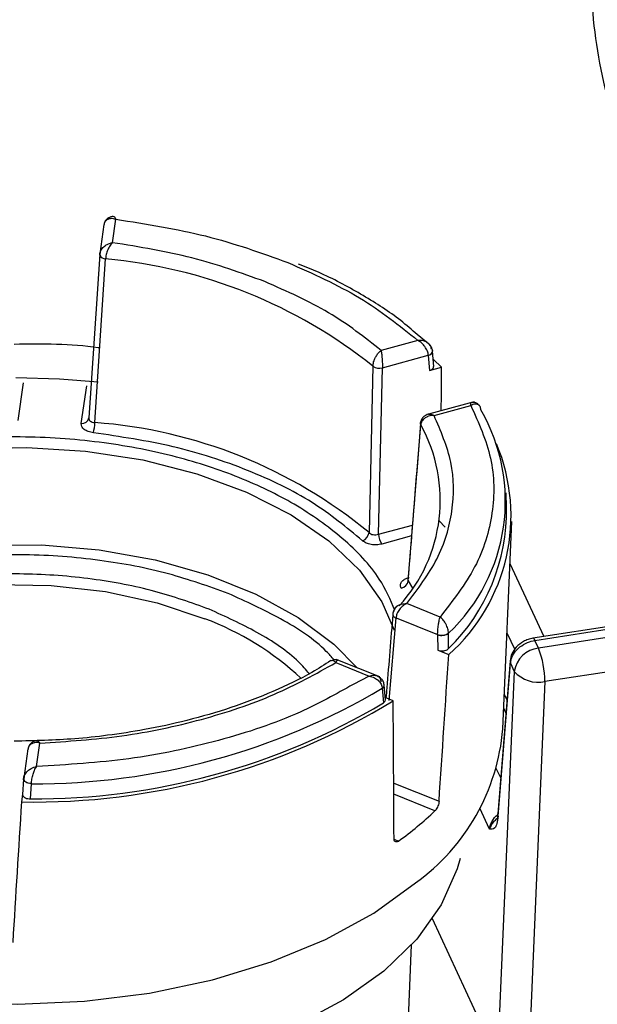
# Model space of a CAD drawing. Header units: inches. Extents: x 0.6 to 33.8, y 0 to 21.7.
# Tile 154 of 210: x 24.486 to 24.712, y 13.433 to 13.818. Entities that reach past the tile are written whole.
import ezdxf

# ---------------------------------------------------------------- set-up
doc = ezdxf.new("R2010")
doc.units = ezdxf.units.IN
doc.header["$MEASUREMENT"] = 0

msp = doc.modelspace()

# ---------------------------------------------------------------- linework, layer by layer
at = {"color": 7, "linetype": 'Continuous'}
for p, q in [((24.5185976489, 13.7383580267), (24.5169300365, 13.7268653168)), ((24.521948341, 13.7311973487), (24.5232757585, 13.7403455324)), ((24.5169079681, 13.7266404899), (24.5126333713, 13.6625792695)), ((24.5171269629, 13.7276517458), (24.5169150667, 13.7263390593)), ((24.5150016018, 13.6607670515), (24.5192154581, 13.7248355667)), ((24.6456986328, 13.6916368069), (24.6405485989, 13.6959074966)), ((24.6415198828, 13.6929237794), (24.6271324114, 13.6890133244)), ((24.6276757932, 13.6822171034), (24.6456276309, 13.6870963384)), ((24.6456276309, 13.6870963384), (24.645629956, 13.6870677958)), ((24.645629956, 13.6870677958), (24.6460547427, 13.6811373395)), ((24.6473191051, 13.688692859), (24.6473121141, 13.6887786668)), ((24.6477458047, 13.6827260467), (24.6473171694, 13.6887101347)), ((24.6239405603, 13.6828356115), (24.6224102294, 13.6176908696)), ((24.6476094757, 13.6854260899), (24.6508161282, 13.6824314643)), ((24.6261785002, 13.6170420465), (24.6276757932, 13.6822171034)), ((24.6460547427, 13.6811373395), (24.6508161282, 13.6824314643)), ((24.4869131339, 13.6763058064), (24.4847852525, 13.6616410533)), ((24.509694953, 13.6604365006), (24.5118228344, 13.6751012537)), ((24.6636326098, 13.6689347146), (24.6456459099, 13.6640460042)), ((24.6478812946, 13.6635721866), (24.662268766, 13.6674826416)), ((24.6662431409, 13.6657870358), (24.6662460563, 13.6657187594)), ((24.5126429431, 13.6622165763), (24.5125404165, 13.6620960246)), ((24.6378039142, 13.5988159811), (24.6426839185, 13.659853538)), ((24.676320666, 13.6275304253), (24.6760741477, 13.6332929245)), ((24.6499173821, 13.6222679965), (24.6522813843, 13.6197704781)), ((24.6748181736, 13.5408809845), (24.6782885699, 13.6220033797)), ((24.6261785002, 13.6170420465), (24.6393930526, 13.620633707)), ((24.6390496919, 13.616374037), (24.6274345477, 13.613217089)), ((24.6775855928, 13.605570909), (24.6908467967, 13.5770000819)), ((24.6378039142, 13.5988159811), (24.6393968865, 13.5959759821)), ((24.6502504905, 13.584656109), (24.6371904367, 13.5898938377)), ((24.6303195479, 13.5520065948), (24.6329794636, 13.5843200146)), ((24.6329794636, 13.5843200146), (24.649275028, 13.5777846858)), ((24.7357156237, 13.5839405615), (24.6866363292, 13.5763487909)), ((24.6873886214, 13.5755037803), (24.7364679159, 13.583095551)), ((24.737875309, 13.5800633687), (24.6887960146, 13.5724715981)), ((24.649275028, 13.5777846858), (24.6492754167, 13.5777552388)), ((24.6492754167, 13.5777552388), (24.6493041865, 13.5716736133)), ((24.6535606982, 13.5783832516), (24.6535630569, 13.5783111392)), ((24.6535886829, 13.5722703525), (24.6535630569, 13.5783111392)), ((24.6764285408, 13.5785241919), (24.6794951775, 13.5719172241)), ((24.6865889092, 13.5763359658), (24.6866363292, 13.5763487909)), ((24.6887960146, 13.5724715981), (24.6873886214, 13.5755037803)), ((24.6493041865, 13.5716736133), (24.6536262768, 13.5699402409)), ((24.6266177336, 13.5611782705), (24.609547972, 13.5680240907)), ((24.6776730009, 13.5674752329), (24.6728458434, 13.5076756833)), ((24.6093990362, 13.5667999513), (24.62245909, 13.5615622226)), ((24.6793018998, 13.5633868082), (24.6727174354, 13.4117197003)), ((24.6730040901, 13.5067557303), (24.6778312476, 13.56655528)), ((24.6778312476, 13.56655528), (24.6793018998, 13.5633868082)), ((24.7404192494, 13.5669663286), (24.691339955, 13.559374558)), ((24.62245909, 13.5615622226), (24.6161979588, 13.5582874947)), ((24.6276195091, 13.5567527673), (24.6276153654, 13.5568233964)), ((24.6276195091, 13.5567527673), (24.6280745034, 13.5510687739)), ((24.6283551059, 13.5580324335), (24.628348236, 13.5581105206)), ((24.6288149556, 13.552232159), (24.6283553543, 13.5580292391)), ((24.691339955, 13.559374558), (24.6847554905, 13.40770745)), ((24.6318702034, 13.5518615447), (24.6287449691, 13.5531149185)), ((24.675398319, 13.5544421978), (24.6764398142, 13.5521983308)), ((24.6760335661, 13.5471656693), (24.6751669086, 13.5490328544)), ((24.4888026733, 13.5330195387), (24.4871350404, 13.5215266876)), ((24.4921966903, 13.5261574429), (24.4935241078, 13.5353056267)), ((24.6739786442, 13.5217089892), (24.6722619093, 13.5254076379)), ((24.4871034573, 13.5212001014), (24.4867027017, 13.5151695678)), ((24.4897529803, 13.513473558), (24.4901523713, 13.5193897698)), ((24.4901542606, 13.5194620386), (24.4901523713, 13.5193897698)), ((24.632080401, 13.5196534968), (24.6498390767, 13.5125313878)), ((24.4867155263, 13.5153172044), (24.4862762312, 13.5122897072)), ((24.6482525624, 13.5088100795), (24.6321075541, 13.5152850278)), ((24.6696015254, 13.5015997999), (24.6657505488, 13.5098966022)), ((24.6724502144, 13.5056690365), (24.6728604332, 13.5060368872)), ((24.6322297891, 13.4976650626), (24.6339906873, 13.4969588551)), ((24.6727174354, 13.4117197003), (24.6472713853, 13.4665423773)), ((24.6229586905, 13.0802227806), (24.6390470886, 13.4562978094))]:
    msp.add_line(p, q, dxfattribs=at)
at = {"color": 7, "linetype": 'Continuous', "flags": 128}
for points in [[(24.5169150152, 13.7263393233), (24.5169124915, 13.7263527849), (24.5169079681, 13.7266404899)], [(24.6472531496, 13.6890300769), (24.6472893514, 13.6889145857), (24.6473124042, 13.6887754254)], [(24.4840011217, 13.678426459), (24.501212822, 13.6779500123), (24.5163013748, 13.6767857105)], [(24.6425504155, 13.6604771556), (24.6425513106, 13.660487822), (24.6426121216, 13.6607604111)], [(24.6426839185, 13.659853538), (24.6425706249, 13.6601694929), (24.6425504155, 13.6604771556)], [(24.3346467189, 13.5795177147), (24.3359534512, 13.5831903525), (24.3428134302, 13.595962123), (24.3529701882, 13.607979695), (24.3661856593, 13.6189613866), (24.3821500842, 13.6286497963), (24.4004892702, 13.6368178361), (24.4207733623, 13.6432740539), (24.4425269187, 13.6478671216), (24.4652400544, 13.6504893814), (24.4883803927, 13.6510793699), (24.5114055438, 13.6496232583), (24.5337758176, 13.6461551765), (24.5549668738, 13.6407564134), (24.5744820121, 13.6335535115), (24.5918638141, 13.6247153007), (24.6067048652, 13.6144489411), (24.6186573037, 13.6029950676), (24.6274409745, 13.5906221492), (24.6322677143, 13.5795735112)], [(24.3545844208, 13.5706176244), (24.3573363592, 13.5732011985), (24.3711244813, 13.5837704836), (24.3875457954, 13.5930008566), (24.4062153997, 13.6006759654), (24.4266956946, 13.6066159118), (24.4485066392, 13.6106814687), (24.4711370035, 13.6127773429), (24.494056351, 13.6128544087), (24.5167274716, 13.6109108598), (24.5386189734, 13.6069922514), (24.5592177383, 13.6011904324), (24.5780409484, 13.5936413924), (24.5946474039, 13.5845220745), (24.6086478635, 13.5740462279), (24.6179015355, 13.5646738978)], [(24.3711950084, 13.5606992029), (24.3825992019, 13.5700370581), (24.3976728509, 13.5789660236), (24.4150867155, 13.5863409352), (24.4343657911, 13.5919606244), (24.4549841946, 13.5956718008), (24.4763795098, 13.5973732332), (24.4979681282, 13.5970185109), (24.5191611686, 13.5946173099), (24.5393805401, 13.5902351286), (24.5580747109, 13.5839915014)], [(24.6776730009, 13.5674752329), (24.6776769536, 13.5671402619), (24.6778312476, 13.56655528)], [(24.4901523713, 13.5193897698), (24.4895333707, 13.5194426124), (24.488937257, 13.5195648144), (24.4883904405, 13.5197509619), (24.4879171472, 13.5199928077), (24.487538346, 13.5202796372), (24.487270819, 13.5205987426), (24.487126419, 13.5209359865), (24.4871034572, 13.5212000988)], [(24.4901542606, 13.5194620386), (24.4895356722, 13.5195152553), (24.4889399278, 13.5196358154), (24.4883933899, 13.5198183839), (24.4879202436, 13.5200548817), (24.4875414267, 13.5203348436), (24.4872737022, 13.5206458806), (24.4871289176, 13.520974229), (24.4871057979, 13.5212352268)], [(24.6730040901, 13.5067557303), (24.6728497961, 13.5073407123), (24.6728458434, 13.5076756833)], [(24.6580532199, 13.490072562), (24.6569373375, 13.4860487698), (24.6507106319, 13.4719811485), (24.6410793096, 13.4585682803), (24.6282394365, 13.4460832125), (24.6124523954, 13.4347801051), (24.594039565, 13.4248890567), (24.5733757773, 13.4166114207), (24.5508816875, 13.4101157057), (24.5270152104, 13.4055341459), (24.5022621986, 13.4029600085), (24.4771265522, 13.4024456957), (24.4521199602, 13.4040016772), (24.427751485, 13.4075962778), (24.4045171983, 13.4131563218), (24.3828900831, 13.4205686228)], [(24.3570216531, 13.4606526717), (24.3637847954, 13.4573738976), (24.3852400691, 13.4487692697), (24.4085251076, 13.4419313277), (24.4332061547, 13.4369874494), (24.4588234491, 13.4340297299), (24.4848997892, 13.433113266), (24.510949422, 13.4342551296), (24.5364870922, 13.43743405), (24.5610370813, 13.4425908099), (24.5841420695, 13.4496293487), (24.6053716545, 13.4584185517), (24.6243303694, 13.4687946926), (24.6406650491, 13.4805644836)]]:
    msp.add_lwpolyline(points, dxfattribs=at)
at = {"color": 7, "linetype": 'Continuous'}
for centre, radius, start, end in [((24.5192063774, 13.7273331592), 0.0024976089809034, 203.4478956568, 270.2083141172), ((24.5018917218, 13.530075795), 0.1955287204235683, 51.3765772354, 84.9169606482), ((24.6453612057, 13.6890484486), 0.0019702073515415, 277.7717461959, 352.0345527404), ((24.6454034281, 13.6889933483), 0.0019388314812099, 276.7096102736, 351.1197126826), ((24.6265103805, 13.6867670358), 0.0046968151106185, 236.8289006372, 284.3667820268), ((24.6045373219, 13.6300488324), 0.071276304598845, 313.4583071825, 30.0294980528), ((24.5100670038, 13.6630124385), 0.0026026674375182, 261.7814253, 350.4195264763), ((24.5000887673, 13.6608984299), 0.0149134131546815, 344.0972105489, 359.4952513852), ((24.5012110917, 13.4709334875), 0.1903338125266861, 50.4485062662, 85.8450315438), ((24.5893645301, 13.630312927), 0.0609557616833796, 317.4253448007, 28.9878257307), ((24.6053175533, 13.6242916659), 0.0727173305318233, 311.6313873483, 22.8013101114), ((24.6003499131, 13.6264764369), 0.0759780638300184, 314.4841861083, 0.7948481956), ((24.6185782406, 13.618140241), 0.0038582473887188, 290.0026402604, 353.3115610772), ((24.6332523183, 13.617246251), 0.0070767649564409, 181.6535352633, 214.7049697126), ((24.634461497, 13.5993152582), 0.0033795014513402, 279.3983338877, 351.5042011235), ((24.5179297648, 13.4769871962), 0.1142870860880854, 47.0766240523, 69.4353496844), ((24.6332277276, 13.5857744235), 0.0014754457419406, 165.3945725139, 260.3131132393), ((24.6508457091, 13.5821805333), 0.004668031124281, 250.3376731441, 305.5640944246), ((24.6508996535, 13.5820407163), 0.0045829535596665, 249.2428140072, 305.5317741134), ((24.6863775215, 13.5753610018), 0.0010211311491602, 8.0376570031, 75.3181198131), ((24.6900022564, 13.5617076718), 0.0108313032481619, 96.3940809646, 171.0816807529), ((24.6538399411, 13.5588862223), 0.0375031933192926, 0.7460795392, 21.2381851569), ((24.6887805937, 13.5717608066), 0.0126479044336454, 221.4591454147, 281.6746818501), ((24.4914156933, 13.7863099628), 0.2669231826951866, 269.7288235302, 300.6820464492), ((24.6268870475, 13.5580856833), 0.0014573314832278, 299.9842122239, 2.8126773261), ((24.6268706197, 13.5580347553), 0.001484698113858, 300.2918716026, 359.8096571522), ((24.4913050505, 13.7814104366), 0.2691677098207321, 268.9294894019, 301.4813805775), ((24.4914054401, 13.7806498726), 0.2671814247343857, 269.6456356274, 300.765234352), ((24.5922555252, 13.5478030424), 0.0828523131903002, 305.7526310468, 355.2075261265), ((24.55439631, 13.6072505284), 0.136012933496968, 305.8169170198, 313.6343740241)]:
    msp.add_arc(centre, radius, start, end, dxfattribs=at)
for centre, major_axis, ratio, start_param, end_param in [((24.3904673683, 16.8433654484), (-0.1372872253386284, 5.276484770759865), 0.0421622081, 4.064933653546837, 4.068965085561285), ((24.608030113, 16.8328448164), (0.1841250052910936, 5.26096758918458), 0.0386311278, 4.030742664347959, 4.044731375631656), ((24.3589020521, 16.6258262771), (-0.1904807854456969, 4.950319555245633), 0.0398545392, 4.026897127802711, 4.040885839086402), ((24.7010288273, 16.7188149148), (0.3269501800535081, 5.09116549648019), 0.0022245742, 2.252262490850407, 2.266251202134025)]:
    msp.add_ellipse(centre, major_axis=major_axis, ratio=ratio, start_param=start_param, end_param=end_param, dxfattribs=at)
for points, knots in [([(24.77178915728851, 13.68492137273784), (24.7624954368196, 13.6966727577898), (24.7438337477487, 13.72026941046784), (24.72472181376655, 13.75780899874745), (24.71248280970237, 13.79643126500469), (24.7081729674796, 13.835615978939), (24.7109844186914, 13.87470967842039), (24.71920375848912, 13.90021254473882), (24.72329707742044, 13.91291324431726)], [0, 0, 0, 0, 0.1654255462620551, 0.3321726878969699, 0.4999999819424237, 0.6678157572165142, 0.8345687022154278, 1, 1, 1, 1]), ([(24.52327575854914, 13.74034553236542), (24.52260789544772, 13.74049015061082), (24.52145895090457, 13.74073894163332), (24.52020536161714, 13.74042688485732), (24.51944466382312, 13.73995432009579), (24.51897032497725, 13.73941384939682), (24.51865933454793, 13.73878067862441), (24.51859551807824, 13.73829371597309), (24.51856424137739, 13.73805505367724)], [0, 0, 0, 0, 0.290447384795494, 0.4996651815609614, 0.6332734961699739, 0.7607478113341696, 0.8827415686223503, 1, 1, 1, 1]), ([(24.52259132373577, 13.74136997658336), (24.52232250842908, 13.74138744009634), (24.52170472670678, 13.74142757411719), (24.52082903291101, 13.74120795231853), (24.52009063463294, 13.74080516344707), (24.51953947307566, 13.74033662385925), (24.51907166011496, 13.73973646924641), (24.51888514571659, 13.73925998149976), (24.51879201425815, 13.73902205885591)], [0, 0, 0, 0, 0.1774679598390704, 0.4078505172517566, 0.544359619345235, 0.6921873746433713, 0.8463012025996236, 1, 1, 1, 1]), ([(24.52255260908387, 13.74132893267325), (24.52263520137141, 13.74132687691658), (24.52286054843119, 13.74132126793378), (24.52311473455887, 13.74072393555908), (24.52327575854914, 13.74034553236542)], [0, 0, 0, 0, 0.3665114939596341, 1, 1, 1, 1]), ([(24.51690796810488, 13.72664048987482), (24.5170088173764, 13.72715733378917), (24.51716339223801, 13.72794951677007), (24.51783900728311, 13.72894491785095), (24.5186338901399, 13.72977865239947), (24.51964913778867, 13.73046652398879), (24.52083126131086, 13.7309749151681), (24.52155827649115, 13.7311196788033), (24.52194834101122, 13.73119734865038)], [0, 0, 0, 0, 0.2400486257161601, 0.3679301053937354, 0.5012095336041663, 0.7076129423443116, 0.8431259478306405, 1, 1, 1, 1]), ([(24.52194834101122, 13.73119734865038), (24.52173434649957, 13.73097741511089), (24.52133648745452, 13.73056851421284), (24.52069864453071, 13.72963128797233), (24.52014049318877, 13.72858955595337), (24.51971681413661, 13.72747149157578), (24.51935460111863, 13.72623301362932), (24.51927038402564, 13.72538720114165), (24.51921545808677, 13.72483556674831)], [0, 0, 0, 0, 0.1581939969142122, 0.294114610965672, 0.498783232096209, 0.6321948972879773, 0.7601194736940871, 1, 1, 1, 1]), ([(24.64054859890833, 13.69590749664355), (24.63840206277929, 13.69775627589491), (24.63206614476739, 13.70321330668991), (24.61930837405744, 13.71115283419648), (24.60614946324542, 13.7183076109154), (24.59745904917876, 13.7217455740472), (24.59485025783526, 13.72277762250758)], [0, 0, 0, 0, 0.1748634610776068, 0.5161434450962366, 0.8547502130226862, 1, 1, 1, 1]), ([(24.4833742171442, 13.6915089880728), (24.49451754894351, 13.69164124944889), (24.50588144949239, 13.69177612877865), (24.51671794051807, 13.69009329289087), (24.51692827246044, 13.69006062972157)], [0, 0, 0, 0, 0.9805904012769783, 1, 1, 1, 1]), ([(24.64562763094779, 13.6870963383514), (24.64560000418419, 13.68735857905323), (24.64554363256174, 13.68789367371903), (24.64527168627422, 13.68876055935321), (24.64486036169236, 13.68965622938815), (24.64420235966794, 13.69069780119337), (24.64309550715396, 13.69195660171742), (24.64209913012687, 13.69256821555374), (24.64151988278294, 13.69292377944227)], [0, 0, 0, 0, 0.117238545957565, 0.239221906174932, 0.3666950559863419, 0.5003110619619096, 0.7095040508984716, 1, 1, 1, 1]), ([(24.64585147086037, 13.69161629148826), (24.64561854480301, 13.69180842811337), (24.64501798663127, 13.69230381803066), (24.64356588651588, 13.69290842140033), (24.64226961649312, 13.69291815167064), (24.64151988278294, 13.69292377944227)], [0, 0, 0, 0, 0.2108171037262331, 0.5435541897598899, 1, 1, 1, 1]), ([(24.6468725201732, 13.6895382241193), (24.6468360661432, 13.68978470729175), (24.6467617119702, 13.69028745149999), (24.64641482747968, 13.69100205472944), (24.64604195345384, 13.69140860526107), (24.64585147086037, 13.69161629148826)], [0, 0, 0, 0, 0.3199528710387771, 0.6525981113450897, 1, 1, 1, 1]), ([(24.64730340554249, 13.68854226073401), (24.64726763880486, 13.68888942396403), (24.6472001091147, 13.6895448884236), (24.64674508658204, 13.69062461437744), (24.64620603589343, 13.69122548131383), (24.64587532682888, 13.69159411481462)], [0, 0, 0, 0, 0.3032407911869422, 0.5725363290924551, 1, 1, 1, 1]), ([(24.62394056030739, 13.68283561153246), (24.62400417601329, 13.68338376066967), (24.62410172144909, 13.6842242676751), (24.6245323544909, 13.68543543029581), (24.62503834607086, 13.68652046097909), (24.62567312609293, 13.68753136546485), (24.62642271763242, 13.68842368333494), (24.62688419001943, 13.68880709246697), (24.62713241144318, 13.68901332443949)], [0, 0, 0, 0, 0.239879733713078, 0.3678206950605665, 0.501259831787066, 0.7058763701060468, 0.8417938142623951, 1, 1, 1, 1]), ([(24.62713241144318, 13.68901332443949), (24.62717605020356, 13.68876178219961), (24.62725738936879, 13.68829292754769), (24.62739011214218, 13.68725736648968), (24.62748959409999, 13.68612248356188), (24.62757804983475, 13.6849344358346), (24.62765101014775, 13.68363871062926), (24.6276660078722, 13.68277841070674), (24.62767579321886, 13.682217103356)], [0, 0, 0, 0, 0.1568347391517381, 0.2923274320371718, 0.4987471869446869, 0.6320244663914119, 0.7599123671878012, 1, 1, 1, 1]), ([(24.64605474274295, 13.68113733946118), (24.64634179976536, 13.6812359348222), (24.64691592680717, 13.68143313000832), (24.64748529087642, 13.68191527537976), (24.64776965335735, 13.68238679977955), (24.64771818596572, 13.68268026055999), (24.64770017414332, 13.68278296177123)], [0, 0, 0, 0, 0.2827229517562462, 0.5654587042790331, 0.8479254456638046, 1, 1, 1, 1]), ([(24.66226876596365, 13.6674826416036), (24.66533786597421, 13.6606560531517), (24.67153644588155, 13.64686857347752), (24.67163290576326, 13.62532597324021), (24.66532961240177, 13.60409284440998), (24.65524411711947, 13.59109281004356), (24.65025049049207, 13.58465610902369)], [0, 0, 0, 0, 0.2475647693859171, 0.500000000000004, 0.7524352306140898, 1, 1, 1, 1]), ([(24.66226876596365, 13.6674826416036), (24.66225446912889, 13.66784307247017), (24.66222987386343, 13.66846313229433), (24.66222474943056, 13.66863230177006), (24.66221786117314, 13.6685323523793), (24.66221773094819, 13.66853046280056)], [0, 0, 0, 0, 0.5766314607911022, 0.991996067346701, 1, 1, 1, 1]), ([(24.66584358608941, 13.66713227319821), (24.66571854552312, 13.66731084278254), (24.66546974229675, 13.66766615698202), (24.66483893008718, 13.66820766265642), (24.66398141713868, 13.66860918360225), (24.66300518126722, 13.66871387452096), (24.66246220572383, 13.66860121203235), (24.66222283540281, 13.66855154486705)], [0, 0, 0, 0, 0.1524274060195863, 0.3032970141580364, 0.5820602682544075, 0.8157516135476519, 0.9999999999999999, 0.9999999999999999, 0.9999999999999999, 0.9999999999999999]), ([(24.66588685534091, 13.66706305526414), (24.66576317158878, 13.66723224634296), (24.66550991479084, 13.66757868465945), (24.66485887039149, 13.66794429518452), (24.66380957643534, 13.66810012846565), (24.66283341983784, 13.66770892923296), (24.66226876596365, 13.6674826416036)], [0, 0, 0, 0, 0.1675465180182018, 0.3430708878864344, 0.6200019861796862, 1, 1, 1, 1]), ([(24.63719043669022, 13.58989383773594), (24.64152543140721, 13.59563950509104), (24.65027550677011, 13.60723698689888), (24.65578112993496, 13.6260925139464), (24.65578604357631, 13.64521403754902), (24.65050008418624, 13.65749025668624), (24.64788129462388, 13.66357218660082)], [0, 0, 0, 0, 0.2477118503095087, 0.4999999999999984, 0.75228814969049, 1, 1, 1, 1]), ([(24.64563671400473, 13.66404353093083), (24.64535738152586, 13.66395177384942), (24.64473246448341, 13.66374649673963), (24.64375924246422, 13.66309447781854), (24.64305460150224, 13.66220938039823), (24.64266188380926, 13.66127531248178), (24.64258786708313, 13.66074464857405), (24.64255023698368, 13.66047485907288)], [0, 0, 0, 0, 0.1832448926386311, 0.40995181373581, 0.6872789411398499, 0.8410126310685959, 1, 1, 1, 1]), ([(24.64788129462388, 13.66357218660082), (24.64747592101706, 13.66355868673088), (24.64672224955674, 13.66353358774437), (24.64550485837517, 13.66321470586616), (24.64445915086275, 13.66270753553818), (24.64364312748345, 13.66200266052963), (24.64294729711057, 13.66111682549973), (24.64278788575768, 13.66035221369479), (24.64268391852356, 13.65985353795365)], [0, 0, 0, 0, 0.1581939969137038, 0.294114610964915, 0.4987832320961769, 0.6321948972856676, 0.7601194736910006, 1, 1, 1, 1]), ([(24.64565660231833, 13.66400217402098), (24.64588317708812, 13.66405670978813), (24.64631012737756, 13.66415947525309), (24.64708053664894, 13.66398447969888), (24.64760168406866, 13.66371615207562), (24.64788129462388, 13.66357218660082)], [0, 0, 0, 0, 0.3438623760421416, 0.6479633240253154, 1, 1, 1, 1]), ([(24.66624314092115, 13.66578703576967), (24.66621851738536, 13.66602364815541), (24.66616829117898, 13.6665062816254), (24.66598187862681, 13.6668750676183), (24.66588685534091, 13.66706305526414)], [0, 0, 0, 0, 0.4902527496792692, 1, 1, 1, 1]), ([(24.5144314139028, 13.65681206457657), (24.51374117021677, 13.65693627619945), (24.51236321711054, 13.65718424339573), (24.51076775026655, 13.65805957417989), (24.50974739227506, 13.65918566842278), (24.50971245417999, 13.66001904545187), (24.50969495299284, 13.66043650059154)], [0, 0, 0, 0, 0.2504002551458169, 0.4998811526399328, 0.7494805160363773, 1, 1, 1, 1]), ([(24.51263337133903, 13.66257926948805), (24.51264125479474, 13.66235853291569), (24.51265699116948, 13.6619179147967), (24.51316582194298, 13.66134291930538), (24.51396674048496, 13.6609162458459), (24.51465642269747, 13.66081681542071), (24.51500160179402, 13.66076705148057)], [0, 0, 0, 0, 0.250439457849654, 0.4999088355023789, 0.7497093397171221, 1, 1, 1, 1]), ([(24.64258505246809, 13.66041950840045), (24.64185320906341, 13.65126428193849), (24.6402247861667, 13.63089301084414), (24.63857931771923, 13.61051770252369), (24.63767335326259, 13.59929943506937)], [0, 0, 0, 0, 0.4494185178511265, 0.9999999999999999, 0.9999999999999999, 0.9999999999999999, 0.9999999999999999]), ([(24.61989800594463, 13.61451473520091), (24.61364665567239, 13.61968096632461), (24.60100854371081, 13.63012533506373), (24.57540938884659, 13.64251450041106), (24.54636445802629, 13.65204032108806), (24.52499945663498, 13.65523288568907), (24.5144314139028, 13.65681206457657)], [0, 0, 0, 0, 0.2473213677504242, 0.5, 0.752678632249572, 1, 1, 1, 1]), ([(24.63257058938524, 13.58728449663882), (24.63078071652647, 13.59141486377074), (24.62646666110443, 13.60137011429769), (24.61285480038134, 13.6155092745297), (24.59413056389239, 13.62892177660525), (24.57195339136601, 13.63964859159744), (24.54681667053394, 13.64787981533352), (24.51848921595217, 13.65342936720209), (24.48761564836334, 13.65574552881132), (24.45592997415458, 13.65436791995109), (24.42537927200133, 13.64928098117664), (24.39792083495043, 13.64086196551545), (24.37447132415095, 13.6300591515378), (24.36256827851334, 13.62121102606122), (24.35678981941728, 13.61691561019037)], [0, 0, 0, 0, 0.0624789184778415, 0.1505903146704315, 0.2351847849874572, 0.3149984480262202, 0.3948121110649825, 0.4794065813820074, 0.5675179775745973, 0.6574992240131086, 0.7474804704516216, 0.8355918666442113, 0.9201863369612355, 1, 1, 1, 1]), ([(24.62241022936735, 13.61769086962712), (24.62263092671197, 13.61751346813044), (24.62307146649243, 13.61715935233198), (24.6240610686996, 13.61686844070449), (24.6251549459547, 13.61680099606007), (24.62583709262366, 13.61696164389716), (24.62617850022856, 13.61704204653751)], [0, 0, 0, 0, 0.2504394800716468, 0.499908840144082, 0.7497093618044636, 1, 1, 1, 1]), ([(24.62743454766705, 13.6132170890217), (24.62675113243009, 13.6130808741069), (24.62538681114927, 13.61280894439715), (24.62320302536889, 13.61296778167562), (24.62122483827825, 13.6135253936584), (24.6203408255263, 13.61418455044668), (24.61989800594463, 13.61451473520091)], [0, 0, 0, 0, 0.2504002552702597, 0.4998811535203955, 0.749480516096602, 1, 1, 1, 1]), ([(24.56719631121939, 13.59389820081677), (24.55957368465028, 13.59662058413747), (24.5438718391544, 13.6022284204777), (24.51675022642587, 13.60736618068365), (24.48742686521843, 13.60960951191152), (24.4572558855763, 13.60829144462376), (24.42823178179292, 13.60343999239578), (24.40196342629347, 13.59548156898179), (24.38015200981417, 13.58501929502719), (24.36562644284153, 13.5757413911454), (24.35994928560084, 13.56967995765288), (24.35852892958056, 13.56816346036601)], [0, 0, 0, 0, 0.1121556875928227, 0.231029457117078, 0.3548452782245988, 0.4812886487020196, 0.6077320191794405, 0.7315478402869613, 0.8504216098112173, 0.9625772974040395, 1, 1, 1, 1]), ([(24.55975836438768, 13.58771747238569), (24.55281286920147, 13.59019802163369), (24.53850584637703, 13.5953077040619), (24.51379357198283, 13.59998904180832), (24.48707481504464, 13.60203318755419), (24.45958497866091, 13.60083184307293), (24.43313548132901, 13.59641271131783), (24.40921384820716, 13.58915636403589), (24.38929355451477, 13.57964061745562), (24.37543597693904, 13.57065397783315), (24.36978623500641, 13.56454439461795), (24.36797850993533, 13.5625895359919)], [0, 0, 0, 0, 0.1104603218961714, 0.227537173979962, 0.3494813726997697, 0.4740134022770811, 0.5985454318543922, 0.7204896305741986, 0.8375664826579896, 0.9480268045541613, 1, 1, 1, 1]), ([(24.63501336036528, 13.59598112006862), (24.63485457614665, 13.59638831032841), (24.63453759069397, 13.59720119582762), (24.6350529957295, 13.59843650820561), (24.6362321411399, 13.59950967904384), (24.63746487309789, 13.59994383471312), (24.63808237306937, 13.60016131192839)], [0, 0, 0, 0, 0.2504002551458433, 0.4998811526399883, 0.7494805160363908, 1, 1, 1, 1]), ([(24.63805956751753, 13.60015183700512), (24.63799473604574, 13.60009833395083), (24.63772111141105, 13.59987252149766), (24.63757831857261, 13.59938518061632), (24.63772866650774, 13.59900583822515), (24.63780391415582, 13.59881598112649)], [0, 0, 0, 0, 0.1342746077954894, 0.566713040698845, 1, 1, 1, 1]), ([(24.608742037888, 13.56787369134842), (24.60775184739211, 13.56899926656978), (24.60246868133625, 13.57500477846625), (24.58863692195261, 13.58411792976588), (24.57420327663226, 13.59070192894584), (24.56719631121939, 13.59389820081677)], [0, 0, 0, 0, 0.1060896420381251, 0.5660417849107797, 1, 1, 1, 1]), ([(24.59899767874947, 13.56249078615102), (24.59766199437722, 13.56403033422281), (24.59245656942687, 13.57003025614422), (24.57932803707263, 13.57881721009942), (24.56615389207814, 13.58480879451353), (24.55975836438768, 13.58771747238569)], [0, 0, 0, 0, 0.1508145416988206, 0.5877539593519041, 1, 1, 1, 1]), ([(24.63279971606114, 13.58833310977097), (24.63254427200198, 13.58799588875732), (24.63198599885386, 13.58725889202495), (24.63181472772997, 13.58635347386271), (24.63172182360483, 13.58586233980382)], [0, 0, 0, 0, 0.4575610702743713, 1, 1, 1, 1]), ([(24.63203970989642, 13.58649668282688), (24.63214399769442, 13.58698813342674), (24.63230390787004, 13.58774170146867), (24.63298383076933, 13.58858826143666), (24.63345674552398, 13.58893244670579), (24.63369817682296, 13.58910815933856)], [0, 0, 0, 0, 0.4785536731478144, 0.7337924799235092, 1, 1, 1, 1]), ([(24.63719043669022, 13.58989383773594), (24.6368659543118, 13.5897358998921), (24.63626114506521, 13.58944151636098), (24.63527795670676, 13.58868941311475), (24.63442153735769, 13.58780681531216), (24.63375964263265, 13.58680989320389), (24.63319517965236, 13.5856779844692), (24.63306463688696, 13.5848561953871), (24.6329794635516, 13.58432001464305)], [0, 0, 0, 0, 0.1568347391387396, 0.2923274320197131, 0.4987471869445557, 0.6320244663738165, 0.7599123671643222, 1, 1, 1, 1]), ([(24.63369817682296, 13.58910815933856), (24.63412144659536, 13.58932736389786), (24.6348258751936, 13.58969217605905), (24.63604362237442, 13.58992152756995), (24.63678932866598, 13.58990352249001), (24.63719043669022, 13.58989383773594)], [0, 0, 0, 0, 0.4102668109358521, 0.6827883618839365, 1, 1, 1, 1]), ([(24.63172579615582, 13.58561885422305), (24.63094289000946, 13.57605397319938), (24.63005264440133, 13.56517770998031), (24.62915440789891, 13.55430509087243), (24.62904610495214, 13.55299414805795)], [0, 0, 0, 0, 0.87942713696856, 0.9999999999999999, 0.9999999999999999, 0.9999999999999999, 0.9999999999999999]), ([(24.64927502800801, 13.57778468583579), (24.64928120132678, 13.57805407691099), (24.64929379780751, 13.57860376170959), (24.64935745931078, 13.57954006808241), (24.64945745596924, 13.58053950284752), (24.64961919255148, 13.5817464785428), (24.64986731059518, 13.5832914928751), (24.65010962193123, 13.58415443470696), (24.65025049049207, 13.58465610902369)], [0, 0, 0, 0, 0.1172385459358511, 0.2392219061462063, 0.3666950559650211, 0.5003110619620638, 0.7095040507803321, 0.9999999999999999, 0.9999999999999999, 0.9999999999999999, 0.9999999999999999]), ([(24.65356069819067, 13.5783832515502), (24.6535390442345, 13.57864932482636), (24.65349487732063, 13.57919202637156), (24.6532783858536, 13.58009083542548), (24.65294665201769, 13.58103076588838), (24.65241143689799, 13.58214451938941), (24.65153767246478, 13.58353213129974), (24.650722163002, 13.58424424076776), (24.65025049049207, 13.58465610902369)], [0, 0, 0, 0, 0.1173613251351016, 0.2393783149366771, 0.3668081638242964, 0.5002958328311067, 0.7109822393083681, 1, 1, 1, 1]), ([(24.6866383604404, 13.57634909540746), (24.68598913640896, 13.57621110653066), (24.68471860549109, 13.5759410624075), (24.68239759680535, 13.5748797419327), (24.68003391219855, 13.57303796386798), (24.67821557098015, 13.57034640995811), (24.67785232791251, 13.56844687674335), (24.67768022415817, 13.56754688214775)], [0, 0, 0, 0, 0.1464635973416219, 0.2866291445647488, 0.5477946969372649, 0.7857461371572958, 1, 1, 1, 1]), ([(24.67783124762, 13.56655527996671), (24.67792356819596, 13.56717462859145), (24.678103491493, 13.56838167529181), (24.67894761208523, 13.57011967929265), (24.68008431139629, 13.57165008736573), (24.68184049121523, 13.57329602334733), (24.68430576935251, 13.57479899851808), (24.68641066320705, 13.57528020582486), (24.68738862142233, 13.57550378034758)], [0, 0, 0, 0, 0.1524927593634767, 0.297192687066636, 0.434095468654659, 0.5631972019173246, 0.7970563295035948, 0.9999999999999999, 0.9999999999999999, 0.9999999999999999, 0.9999999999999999]), ([(24.64930418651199, 13.57167361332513), (24.64959508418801, 13.57157983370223), (24.65017689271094, 13.57139227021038), (24.65119296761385, 13.57134215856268), (24.65216620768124, 13.57147757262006), (24.65303213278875, 13.57178945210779), (24.65340287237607, 13.57210979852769), (24.65358868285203, 13.57227035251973)], [0, 0, 0, 0, 0.1999171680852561, 0.399843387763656, 0.5995793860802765, 0.7993137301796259, 1, 1, 1, 1]), ([(24.60742061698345, 13.56760537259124), (24.60501055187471, 13.56604529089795), (24.59817484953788, 13.56162040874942), (24.58503570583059, 13.55539934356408), (24.56862952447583, 13.54906501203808), (24.55166462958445, 13.54412085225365), (24.53541687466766, 13.5405947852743), (24.52065568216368, 13.53832369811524), (24.50366810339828, 13.53649347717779), (24.49138277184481, 13.53621682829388), (24.4834660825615, 13.53603855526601)], [0, 0, 0, 0, 0.0785413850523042, 0.2227680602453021, 0.3650441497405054, 0.5031349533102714, 0.6301609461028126, 0.7369577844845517, 0.8304951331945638, 1, 1, 1, 1]), ([(24.61031317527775, 13.5677172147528), (24.6101117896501, 13.56778393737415), (24.60969143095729, 13.56792320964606), (24.60900061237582, 13.56794928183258), (24.60828079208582, 13.56782516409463), (24.60784452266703, 13.56759313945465), (24.60762409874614, 13.56747590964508)], [0, 0, 0, 0, 0.2268613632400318, 0.4735350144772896, 0.7340050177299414, 1, 1, 1, 1]), ([(24.60939903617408, 13.56679995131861), (24.609207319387, 13.56698638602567), (24.60885087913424, 13.56733300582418), (24.60827620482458, 13.56759804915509), (24.60788673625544, 13.5676564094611), (24.60770006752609, 13.56750757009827), (24.60768304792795, 13.56749399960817)], [0, 0, 0, 0, 0.3046198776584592, 0.5663499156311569, 0.9604617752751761, 1, 1, 1, 1]), ([(24.61035146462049, 13.56769589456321), (24.6103500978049, 13.56769749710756), (24.61025149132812, 13.56781310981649), (24.61004284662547, 13.56770684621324), (24.6097134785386, 13.56738433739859), (24.60950883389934, 13.56700400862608), (24.60939903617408, 13.56679995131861)], [0, 0, 0, 0, 0.0057829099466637, 0.4171977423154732, 0.6873098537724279, 1, 1, 1, 1]), ([(24.49352410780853, 13.53530562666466), (24.5043110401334, 13.53601119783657), (24.52608418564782, 13.53743537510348), (24.55712335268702, 13.54411062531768), (24.58581120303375, 13.55366893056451), (24.60158454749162, 13.5624497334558), (24.60939903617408, 13.56679995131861)], [0, 0, 0, 0, 0.2477118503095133, 0.500000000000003, 0.7522881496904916, 1, 1, 1, 1]), ([(24.62245908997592, 13.56156222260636), (24.62311285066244, 13.56172094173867), (24.62423753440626, 13.56199399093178), (24.62548291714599, 13.56169013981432), (24.62622611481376, 13.56123507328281), (24.62669046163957, 13.56070459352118), (24.62699701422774, 13.56007586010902), (24.62706044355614, 13.55958928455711), (24.62709153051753, 13.55935081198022)], [0, 0, 0, 0, 0.2904473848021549, 0.4996651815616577, 0.6332734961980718, 0.7607478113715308, 0.8827415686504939, 1, 1, 1, 1]), ([(24.62245908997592, 13.56156222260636), (24.62318198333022, 13.56135905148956), (24.62443169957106, 13.56100781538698), (24.62581545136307, 13.5600440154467), (24.62664787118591, 13.55917724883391), (24.62716702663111, 13.55839295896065), (24.62750981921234, 13.55759910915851), (24.62758064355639, 13.55707858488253), (24.62761536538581, 13.55682339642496)], [0, 0, 0, 0, 0.2890383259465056, 0.4996807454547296, 0.6331900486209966, 0.7606311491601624, 0.8826487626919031, 1, 1, 1, 1]), ([(24.62834309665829, 13.55815387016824), (24.62823002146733, 13.55865291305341), (24.62802039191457, 13.55957808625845), (24.62718343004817, 13.56059969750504), (24.62632255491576, 13.5612574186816), (24.62574826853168, 13.56151476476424), (24.6254862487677, 13.56163217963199)], [0, 0, 0, 0, 0.3197843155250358, 0.5928466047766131, 0.8142351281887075, 1, 1, 1, 1]), ([(24.61619795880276, 13.55828749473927), (24.60947562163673, 13.55450616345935), (24.59383577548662, 13.54570871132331), (24.56386255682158, 13.53582901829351), (24.52890349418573, 13.52833054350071), (24.50435257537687, 13.52687709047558), (24.49219669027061, 13.52615744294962)], [0, 0, 0, 0, 0.2018549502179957, 0.4696254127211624, 0.7373958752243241, 1, 1, 1, 1]), ([(24.62807450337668, 13.55106877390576), (24.62826518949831, 13.55122473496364), (24.6286465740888, 13.55153666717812), (24.62885581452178, 13.55197759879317), (24.62879234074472, 13.55221819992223), (24.62877879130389, 13.55226955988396)], [0, 0, 0, 0, 0.4402412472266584, 0.8805110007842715, 1, 1, 1, 1]), ([(24.49352410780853, 13.53530562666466), (24.49315598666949, 13.5353785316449), (24.49246983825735, 13.53551442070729), (24.49135392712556, 13.53546194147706), (24.49039802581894, 13.53518338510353), (24.48964767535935, 13.53465716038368), (24.48901025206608, 13.53392583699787), (24.48886471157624, 13.53319606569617), (24.48876975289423, 13.53271992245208)], [0, 0, 0, 0, 0.1568347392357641, 0.2923274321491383, 0.4987471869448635, 0.6320244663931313, 0.7599123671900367, 1, 1, 1, 1]), ([(24.49238400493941, 13.5361744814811), (24.49213864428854, 13.53615415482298), (24.49157225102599, 13.53610723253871), (24.49059574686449, 13.53574748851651), (24.48978592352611, 13.53510423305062), (24.48923826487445, 13.5343453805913), (24.48906422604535, 13.53388022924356), (24.48897626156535, 13.53364512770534)], [0, 0, 0, 0, 0.1718192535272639, 0.3966294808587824, 0.6791836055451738, 0.8378497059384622, 1, 1, 1, 1]), ([(24.49228839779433, 13.53612386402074), (24.49241992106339, 13.53614090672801), (24.49266000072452, 13.53617201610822), (24.49308597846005, 13.53585990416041), (24.49337086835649, 13.53549948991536), (24.49352410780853, 13.53530562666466)], [0, 0, 0, 0, 0.3589237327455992, 0.6551714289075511, 1, 1, 1, 1]), ([(24.48711347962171, 13.52130535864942), (24.48714727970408, 13.52156142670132), (24.48721624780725, 13.52208392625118), (24.48755185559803, 13.52288715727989), (24.48806317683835, 13.52368284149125), (24.4888829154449, 13.5245626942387), (24.49023788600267, 13.52557340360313), (24.49147657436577, 13.5259427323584), (24.49219669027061, 13.52615744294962)], [0, 0, 0, 0, 0.1172385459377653, 0.2392219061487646, 0.3666950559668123, 0.5003110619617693, 0.7095040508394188, 1, 1, 1, 1]), ([(24.49015426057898, 13.51946203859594), (24.49016854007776, 13.51973056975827), (24.49019766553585, 13.52027828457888), (24.49033638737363, 13.52120301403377), (24.49054326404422, 13.52218455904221), (24.49087233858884, 13.52336701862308), (24.49143244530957, 13.52485917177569), (24.49191664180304, 13.52568170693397), (24.49219669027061, 13.52615744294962)], [0, 0, 0, 0, 0.1173613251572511, 0.2393783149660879, 0.3668081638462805, 0.5002958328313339, 0.7109822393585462, 0.9999999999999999, 0.9999999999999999, 0.9999999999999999, 0.9999999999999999]), ([(24.48735872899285, 13.52240336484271), (24.48730015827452, 13.52214479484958), (24.48717251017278, 13.52158127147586), (24.48723333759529, 13.52098190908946), (24.48726625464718, 13.52065756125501)], [0, 0, 0, 0, 0.4588451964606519, 1, 1, 1, 1]), ([(24.48671552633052, 13.5153172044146), (24.4867202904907, 13.51512488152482), (24.48672981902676, 13.5147402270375), (24.48716268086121, 13.51420718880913), (24.48785244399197, 13.5137883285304), (24.48875327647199, 13.51351135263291), (24.48941921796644, 13.5134861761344), (24.48975298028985, 13.51347355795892)], [0, 0, 0, 0, 0.1999171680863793, 0.3998433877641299, 0.5995793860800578, 0.7993137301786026, 1, 1, 1, 1]), ([(24.64983907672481, 13.51253138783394), (24.64980457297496, 13.51224193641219), (24.64973556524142, 13.51166303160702), (24.64943210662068, 13.51069900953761), (24.64901761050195, 13.5098045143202), (24.64859984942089, 13.50917071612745), (24.64834083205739, 13.50890174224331), (24.64825256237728, 13.5088100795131)], [0, 0, 0, 0, 0.2211976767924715, 0.4423968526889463, 0.6636370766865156, 0.8853719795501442, 1, 1, 1, 1]), ([(24.66960152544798, 13.50159979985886), (24.66970028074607, 13.50219409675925), (24.66988647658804, 13.50331459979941), (24.67089885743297, 13.50521383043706), (24.67184003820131, 13.5066308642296), (24.67277332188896, 13.50723209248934), (24.6728172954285, 13.50726042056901)], [0, 0, 0, 0, 0.2960637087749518, 0.5582063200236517, 0.9791840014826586, 1, 1, 1, 1]), ([(24.67300409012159, 13.50675573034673), (24.67286437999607, 13.5056865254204), (24.67258456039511, 13.50354505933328), (24.6714206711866, 13.50144151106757), (24.6703286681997, 13.5015365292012), (24.66960152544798, 13.50159979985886)], [0, 0, 0, 0, 0.2499069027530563, 0.5005281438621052, 1, 1, 1, 1]), ([(24.67247134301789, 13.5056445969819), (24.67202437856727, 13.505253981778), (24.67060712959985, 13.50401540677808), (24.67001019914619, 13.50258149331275), (24.66960152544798, 13.50159979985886)], [0, 0, 0, 0, 0.3153746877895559, 1, 1, 1, 1]), ([(24.67285186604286, 13.50773716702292), (24.67281502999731, 13.5072968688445), (24.67274722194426, 13.5064863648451), (24.67277042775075, 13.50617411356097), (24.67282061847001, 13.50617909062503), (24.67283119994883, 13.50618013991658)], [0, 0, 0, 0, 0.4841616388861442, 0.8912481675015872, 0.9999999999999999, 0.9999999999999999, 0.9999999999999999, 0.9999999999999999]), ([(24.63399068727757, 13.49695885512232), (24.63378393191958, 13.49683496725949), (24.63337040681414, 13.49658718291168), (24.63282661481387, 13.4965992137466), (24.63242480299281, 13.49690319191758), (24.63223694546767, 13.49738418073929), (24.63221859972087, 13.49775878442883), (24.6322124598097, 13.4978841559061)], [0, 0, 0, 0, 0.222491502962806, 0.444998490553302, 0.6670985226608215, 0.888585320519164, 1, 1, 1, 1])]:
    msp.add_open_spline(points, degree=3, knots=knots, dxfattribs=at)
for points in [[(24.52327575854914, 13.74034553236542), (24.53521662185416, 13.73848636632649), (24.55909834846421, 13.73476803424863), (24.58008947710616, 13.72721468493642), (24.59058504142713, 13.72343801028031)], [(24.5815957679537, 13.71596817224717), (24.57228548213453, 13.7193299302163), (24.55366491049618, 13.72605344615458), (24.53252053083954, 13.72948271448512), (24.52194834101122, 13.73119734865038)], [(24.59058504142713, 13.72343801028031), (24.6003783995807, 13.71907782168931), (24.61996511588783, 13.71035744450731), (24.63433496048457, 13.69873500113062), (24.64151988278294, 13.69292377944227)], [(24.62713241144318, 13.68901332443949), (24.62065972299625, 13.69413453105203), (24.60771434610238, 13.70437694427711), (24.59030196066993, 13.71210442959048), (24.5815957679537, 13.71596817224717)]]:
    msp.add_open_spline(points, degree=3, dxfattribs=at)

doc.saveas('drawing.dxf')
